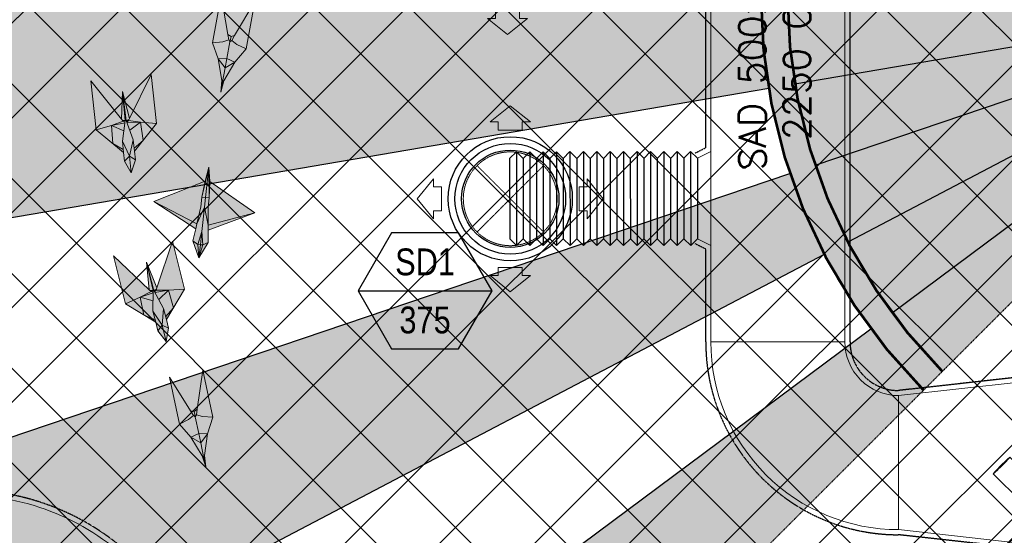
# Model space of a CAD drawing. Header units: millimetres. Extents: x -1435 to 74790, y -2508 to 13830.
# Tile 26 of 95: x 6153 to 9825, y 4920 to 6844. Entities that reach past the tile are written whole.
import ezdxf
from ezdxf.enums import TextEntityAlignment as Align

# ---------------------------------------------------------------- set-up
doc = ezdxf.new("R2010")
doc.units = ezdxf.units.MM
for name, pattern in [('( Hidden )', [0.375, 0.25, -0.125]), ('DASHED', [0.75, 0.5, -0.25]), ('HIDDEN', [0.375, 0.25, -0.125]), ('HIDDENX2', [19.05, 12.7, -6.35])]:
    doc.linetypes.add(name, pattern=pattern)
for name, color, linetype, lineweight, true_color in [('A-CEILING-01', 7, 'Continuous', 5, 0xd56ca8), ('A-CEILING-08', 7, 'Continuous', 5, 0xd56ca8), ('ACMV-SA-DUCT', 200, 'Continuous', 20, 0xbf00ff), ('ACMV-SA-FLOW-ARROW', 200, 'Continuous', 20, 0xbf00ff), ('M-MEP-ELLG-LIGHT', 5, 'Continuous', 15, 0x0000ff)]:
    doc.layers.add(name, color=color, linetype=linetype, lineweight=lineweight, true_color=true_color)
for name, color, linetype in [('A-CELING ELEMENT', 1, 'Continuous'), ('ACMV-SA-DUCT-TEXT', 7, 'Continuous'), ('Legend', 7, 'Continuous')]:
    doc.layers.add(name, color=color, linetype=linetype)
doc.layers.add('A-LIGHT', color=1, linetype='Continuous', lineweight=5)
for name, color, linetype, true_color in [('ACMV-DUCT-THERMAL-INT-INS', 9, 'DASHED', 0x808080), ('ACMV-FLEX DUCT', 9, 'Continuous', 0x808080), ('ACMV-GRD', 30, 'Continuous', 0xff7f00), ('RCP LAYOUT', 9, 'Continuous', 0x808080)]:
    doc.layers.add(name, color=color, linetype=linetype, true_color=true_color)
doc.styles.add('Arial Narrow', font='ARIALN.TTF')
doc.styles.get("Standard").update_dxf_attribs({"font": 'arial.ttf'})
pattern_1 = [(45, (0, 0), (19.8873782, 72.9203868), [93.75, -18.75, 0, -18.75])]
pattern_2 = [(45, (0, 0), (13.2582521, 48.6135912), [62.5, -12.5, 0, -12.5])]

# ---------------------------------------------------------------- blocks, each defined once
blk = doc.blocks.new('XR-CP-DS$0$ceiling element 01')
at = {"layer": 'A-CELING ELEMENT', "lineweight": 5, "true_color": 0x808080, "transparency": 33554687}
h = blk.add_hatch(dxfattribs=at)
h.set_pattern_fill('ANSI36', color=8, scale=300)
h.set_pattern_definition(pattern_1)
h.paths.add_polyline_path([(-425629.8, -157750.9, -0.039119), (-425655.9, -157707.5), (-427128.8, -158480.5, 0.039269), (-426963.6, -158744.9)])
h.paths.add_polyline_path([(-427216.5, -158526.6, -0.039231), (-427344.4, -158225.6), (-431924, -159775.1), (-429595.3, -159775.1)])
h.paths.add_polyline_path([(-427146.3, -156679.9, 0.039168), (-427262.3, -156968.3), (-425674.3, -157463.1, -0.03857), (-425655.4, -157416.9)])
h.paths.add_polyline_path([(-425704.2, -155604.7, 0.039168), (-426005.5, -155681.4), (-425472.4, -157256.8, -0.03857), (-425424.2, -157244.1)])
edge = h.paths.add_edge_path()
edge.add_line((-430171.7, -151115.1), (-430279.8, -151115.1))
edge.add_line((-430279.8, -151115.1), (-430279.8, -151215.1))
edge.add_line((-430279.8, -151215.1), (-430479.8, -151215.1))
edge.add_line((-430479.8, -151215.1), (-430479.8, -151115.1))
edge.add_line((-430479.8, -151115.1), (-430629.8, -151115.1))
edge.add_line((-430629.8, -151115.1), (-430629.8, -150665.1))
edge.add_line((-430629.8, -150665.1), (-432321.8, -150665.1))
edge.add_line((-432321.8, -150665.1), (-432321.8, -150772.9))
edge.add_line((-432321.8, -150772.9), (-426859.3, -156104.6))
edge.add_arc((-425365.2, -157562.3), 2087.3, 126.7377, 135.7079, ccw=False)
edge.add_line((-426613.8, -155889.5), (-430171.7, -151115.1))
edge = h.paths.add_edge_path()
edge.add_line((-424199.8, -150665.1), (-424199.8, -151115.1))
edge.add_line((-424199.8, -151115.1), (-424349.8, -151115.1))
edge.add_line((-424349.8, -151115.1), (-424349.8, -151215.1))
edge.add_line((-424349.8, -151215.1), (-424444.6, -151215.1))
edge.add_line((-424444.6, -151215.1), (-425069.6, -155496))
edge.add_arc((-425365.2, -157562.3), 2087.3, 72.8718, 81.8578, ccw=False)
edge.add_line((-424750.5, -155567.5), (-423223, -150665.1))
edge.add_line((-423223, -150665.1), (-424199.8, -150665.1))
h.paths.add_polyline_path([(-424567.7, -153182.9), (-424331.7, -153182.9), (-424331.7, -153418.9), (-424567.7, -153418.9)], flags=16)
h = blk.add_hatch(dxfattribs=at)
h.set_pattern_fill('ANSI36', color=8, scale=300)
h.set_pattern_definition(pattern_1)
h.paths.add_polyline_path([(-426846.1, -159033.2, -0.036239), (-427043, -158804), (-428346.2, -159775.1), (-427588, -159775.1)])
h.paths.add_polyline_path([(-427423.6, -157908.4, -0.039197), (-427452.5, -157582.9), (-432321.8, -157641.9), (-432321.8, -158745.1)])
h.paths.add_polyline_path([(-425674.9, -157660.7, -0.038923), (-425686.3, -157611.6), (-427325.9, -157891.7, 0.039228), (-427250.5, -158193.8)])
h.paths.add_polyline_path([(-425560.1, -157303.4, -0.038492), (-425518.1, -157276.7), (-426291, -155804.1, 0.039154), (-426553.9, -155969.8)])
h.paths.add_polyline_path([(-426337.7, -155715.3, -0.039172), (-426037.7, -155586.2), (-427702.8, -150665.1), (-428988.4, -150665.1)])
h = blk.add_hatch(dxfattribs=at)
h.set_pattern_fill('ANSI36', color=8, scale=200)
h.set_pattern_definition(pattern_2)
h.paths.add_polyline_path([(-427235.6, -156635.7, -0.03916), (-427068.3, -156355.4), (-432321.8, -152634.9), (-432321.8, -154121.3)])
h.paths.add_polyline_path([(-425454.1, -150665.1), (-426550.3, -150665.1), (-425721.8, -155505.6, -0.039276), (-425395.8, -155475.2)])
h.paths.add_polyline_path([(-425690.1, -157561.6, -0.038719), (-425686, -157511.7), (-427331.8, -157271.4, 0.039193), (-427353.2, -157581.7)], flags=17)
h.paths.add_polyline_path([(-425084.2, -155595.8, 0.039193), (-425394.6, -155575.9), (-425374.5, -157239, -0.038719), (-425324.5, -157241.6)], flags=17)
h.paths.add_polyline_path([(-423965.7, -156152.8, 0.996512), (-426776.1, -158963.3), (-425599.9, -157787, -0.900286), (-425184.4, -157294.8), (-424476.2, -156294.7), (-424567.8, -156294.7), (-424567.8, -156058.7), (-424331.8, -156058.7), (-424331.8, -156294.7), (-424476.2, -156294.7), (-425184.4, -157294.8, -0.042192), (-425142, -157329.1)])
h = blk.add_hatch(dxfattribs=at)
h.set_pattern_fill('ANSI36', color=8, scale=200)
h.set_pattern_definition(pattern_2)
h.paths.add_polyline_path([(-423965.7, -156152.8), (-423894.2, -156081.3, 0.996645), (-426846.1, -159033.2), (-426776.1, -158963.3, -0.996512)])
at = {"layer": 'A-CEILING-01', "color": 8, "true_color": 0x808080}
for points in [[(-426846.1, -159033.2, -0.996645), (-423894.2, -156081.3)], [(-426776.1, -158963.3, -0.996512), (-423965.7, -156152.8, -0.915697)]]:
    blk.add_lwpolyline(points, format="xyb", dxfattribs=at)
at = {"layer": 'A-CELING ELEMENT', "color": 8, "linetype": '( Hidden )', "lineweight": -3, "ltscale": 10, "true_color": 0x808080}
blk.add_lwpolyline([(-427588, -159775.1), (-432321.8, -159775.1), (-432321.8, -150665.1), (-423119.8, -150665.1), (-423119.8, -155306.9), (-427588, -159775.1)], dxfattribs=at)
at = {"layer": 'A-CELING ELEMENT', "color": 8, "lineweight": -3, "true_color": 0x808080}
for points in [[(-425686.3, -157611.6), (-427326.1, -157891.8)], [(-427250.6, -158193.8), (-425674.9, -157660.7)], [(-425655.9, -157707.5), (-427128.8, -158480.6)], [(-426963.6, -158744.9), (-425629.8, -157750.9)], [(-427423.6, -157908.4), (-432321.8, -158745.1)], [(-431924, -159775.1), (-427344.4, -158225.6)], [(-427216.5, -158526.6), (-429595.3, -159775.1)], [(-428346.2, -159775.1), (-427043, -158804)]]:
    blk.add_lwpolyline(points, dxfattribs=at)
blk = doc.blocks.new('A$Ced31c995')
at = {"layer": 'M-MEP-ELLG-LIGHT', "lineweight": 0, "true_color": 0x808080}
h = blk.add_hatch(color=8, dxfattribs=at)
h.dxf.hatch_style = 1
h.paths.add_polyline_path([(6755.8, -6794.3), (6719.4, -6815.7), (6708.4, -6874.8), (6714.4, -6864.7)])
h.paths.add_polyline_path([(6755.8, -6794.3), (6725.8, -6781.3), (6719.4, -6815.7)])
h.paths.add_polyline_path([(6725.8, -6781.3), (6693.1, -6782.7), (6719.4, -6815.7)])
h.paths.add_polyline_path([(6737.3, -6719.3), (6733.2, -6711.8), (6710.5, -6718.3), (6672, -6722), (6693.1, -6782.7), (6725.8, -6781.3)])
h.paths.add_polyline_path([(6797.3, -6745.3), (6762.7, -6728.1), (6743.9, -6713.7), (6737.3, -6719.3), (6725.8, -6781.3), (6725.8, -6781.3), (6755.8, -6794.3)])
h.paths.add_polyline_path([(6830.2, -6568.6), (6754.7, -6695.5), (6743.9, -6713.7), (6762.7, -6728.1), (6797.3, -6745.3)])
h.paths.add_polyline_path([(6704.8, -6545.3), (6672, -6722), (6710.5, -6718.3), (6733.2, -6711.8), (6729.6, -6690.8)])
h.paths.add_polyline_path([(6754.7, -6695.5), (6741.2, -6698.6), (6739, -6710.4), (6737.3, -6719.3), (6743.9, -6713.7)])
h.paths.add_polyline_path([(6741.2, -6698.6), (6729.6, -6690.8), (6733.2, -6711.8), (6737.3, -6719.3), (6739, -6710.4)])
h.paths.add_polyline_path([(6719.4, -6815.7), (6693.1, -6782.7), (6706.5, -6863.3), (6708.4, -6874.8)])
h.paths.add_polyline_path([(6714.4, -6864.7), (6708.4, -6874.8), (6702.6, -6906)])
h.paths.add_polyline_path([(6706.5, -6863.3), (6702.6, -6906), (6708.4, -6874.8)])
h = blk.add_hatch(color=8, dxfattribs=at)
h.dxf.hatch_style = 1
h.paths.add_polyline_path([(6443.9, -6840.2), (6362.4, -7004.3), (6358.2, -7012.8), (6403.8, -7018.9), (6463.5, -7023.5)])
h.paths.add_polyline_path([(6403.8, -7018.9), (6413.3, -7086.4), (6463.5, -7023.5)])
h.paths.add_polyline_path([(6363.3, -7048.5), (6376.7, -7084.8), (6380, -7115.7), (6413.3, -7086.4), (6403.8, -7018.9)])
h.paths.add_polyline_path([(6352.9, -7020.6), (6363.3, -7048.5), (6403.8, -7018.9)], flags=17)
h.paths.add_polyline_path([(6358.2, -7012.8), (6352.1, -7018.2), (6352.9, -7020.6), (6403.8, -7018.9)], flags=17)
h.paths.add_polyline_path([(6336.9, -6904.3), (6349.9, -7012.3), (6349.9, -7012.4), (6351.4, -7011.8), (6360.3, -7008.6), (6362.4, -7004.3)], flags=17)
h.paths.add_polyline_path([(6351.4, -7011.8), (6358.2, -7012.8), (6360.3, -7008.6)], flags=16)
h.paths.add_polyline_path([(6351.4, -7011.8), (6349.9, -7012.4), (6352.1, -7018.2), (6358.2, -7012.8)], flags=17)
h.paths.add_polyline_path([(6336.9, -6904.3), (6347, -7012.7), (6347, -7012.7), (6336.1, -7089.1), (6340.6, -7131), (6344.1, -7163.6), (6369.3, -7207.2), (6384.7, -7159.3), (6381.2, -7126.6), (6376.7, -7084.8), (6363.3, -7048.5), (6352.9, -7020.6), (6352.1, -7018.2), (6349.9, -7012.3)])
h.paths.add_polyline_path([(6218.7, -6864.3), (6238.3, -7047.6), (6295.8, -7030.5), (6339, -7014.9), (6333.1, -7007.4)])
h.paths.add_polyline_path([(6238.3, -7047.6), (6300.7, -7098.4), (6295.8, -7030.5)])
h.paths.add_polyline_path([(6295.8, -7030.5), (6300.7, -7098.4), (6339.4, -7120), (6336.1, -7089.1), (6345.8, -7021.3)])
h.paths.add_polyline_path([(6295.8, -7030.5), (6345.8, -7021.3), (6346.1, -7018.9), (6339, -7014.9)])
h.paths.add_polyline_path([(6336.9, -6904.3), (6333.1, -7007.4), (6336.1, -7011.2), (6345.4, -7012.4), (6345.4, -7012.4), (6347, -7012.7), (6347, -7012.6)], flags=17)
h.paths.add_polyline_path([(6345.4, -7012.4), (6339, -7014.9), (6346.1, -7018.9), (6347, -7012.7)], flags=17)
h.paths.add_polyline_path([(6336.1, -7011.2), (6339, -7014.9), (6345.4, -7012.4)], flags=17)
h.paths.add_polyline_path([(6380, -7115.7), (6381.2, -7126.6), (6413.3, -7086.4)])
h.paths.add_polyline_path([(6300.7, -7098.4), (6340.6, -7131), (6339.4, -7120)], flags=17)
h = blk.add_hatch(color=8, dxfattribs=at)
h.dxf.hatch_style = 1
h.paths.add_polyline_path([(6644.1, -7238.3), (6453.4, -7314.6), (6613.7, -7397.6), (6628.3, -7334.2), (6632.4, -7297.7)], flags=17)
h.paths.add_polyline_path([(6453.4, -7314.6), (6609.4, -7416.5), (6613.7, -7397.6)], flags=17)
h.paths.add_polyline_path([(6642, -7335.8), (6613.7, -7397.6), (6609.4, -7416.5), (6599.2, -7460.9), (6616.8, -7474.3), (6631.8, -7426.2)], flags=17)
h.paths.add_polyline_path([(6655.9, -7421.7), (6655.8, -7402.3), (6642, -7335.8), (6631.8, -7426.2), (6635.9, -7476.5), (6656, -7467.3)], flags=17)
h.paths.add_polyline_path([(6631.8, -7426.2), (6616.8, -7474.3), (6626.3, -7475.5), (6626.7, -7475.5)])
h.paths.add_polyline_path([(6631.8, -7426.2), (6626.7, -7475.5), (6635.9, -7476.5), (6635.9, -7476.5)])
h.paths.add_polyline_path([(6616.8, -7474.3), (6599.2, -7460.9), (6620.8, -7524.8)])
h.paths.add_polyline_path([(6626.7, -7475.5), (6626.7, -7475.5), (6626.3, -7475.5), (6616.8, -7474.3), (6616.8, -7474.3), (6620.8, -7524.8)])
h.paths.add_polyline_path([(6635.9, -7476.5), (6626.7, -7475.5), (6620.8, -7524.8)], flags=17)
h.paths.add_polyline_path([(6656, -7467.3), (6635.9, -7476.5), (6620.8, -7524.8)])
h.paths.add_polyline_path([(6830.5, -7356.9), (6661.5, -7240.2), (6658.7, -7186.5), (6646.1, -7299.2), (6642, -7335.8), (6631.8, -7426.2), (6635.9, -7476.5), (6656, -7467.3), (6655.9, -7421.7)])
h.paths.add_polyline_path([(6646.1, -7299.2), (6658.7, -7186.5), (6644.1, -7238.3), (6453.4, -7314.6), (6609.4, -7416.5), (6599.2, -7460.9), (6616.8, -7474.3), (6616.8, -7474.3), (6631.8, -7426.2), (6642, -7335.8)])
h = blk.add_hatch(color=8, dxfattribs=at)
h.dxf.hatch_style = 1
h.paths.add_polyline_path([(6632.4, -7297.7), (6644.1, -7238.3), (6453.4, -7314.6), (6613.7, -7397.6), (6628.3, -7334.2)])
h.paths.add_polyline_path([(6453.4, -7314.6), (6609.4, -7416.5), (6613.7, -7397.6)])
h.paths.add_polyline_path([(6642, -7335.8), (6613.7, -7397.6), (6609.4, -7416.5), (6599.2, -7460.9), (6616.8, -7474.3), (6631.8, -7426.2)])
h.paths.add_polyline_path([(6655.8, -7402.3), (6642, -7335.8), (6631.8, -7426.2), (6635.9, -7476.5), (6656, -7467.3), (6655.9, -7421.7)])
h = blk.add_hatch(color=8, dxfattribs=at)
h.dxf.hatch_style = 1
h.paths.add_polyline_path([(6523, -7462.6), (6464.6, -7636.3), (6461.6, -7645.3), (6507.6, -7645.1), (6567.4, -7641.5)])
h.paths.add_polyline_path([(6507.6, -7645.1), (6526.2, -7710.7), (6567.4, -7641.5)])
h.paths.add_polyline_path([(6471.5, -7680), (6489.7, -7714), (6497.2, -7744.2), (6526.2, -7710.7), (6507.6, -7645.1)])
h.paths.add_polyline_path([(6457.4, -7653.7), (6471.5, -7680), (6507.6, -7645.1)], flags=17)
h.paths.add_polyline_path([(6461.6, -7645.3), (6456.3, -7651.5), (6457.4, -7653.7), (6507.6, -7645.1)], flags=17)
h.paths.add_polyline_path([(6425.7, -7540.7), (6453.3, -7645.9), (6453.3, -7646), (6454.7, -7645.2), (6463.1, -7640.8), (6464.6, -7636.3)], flags=17)
h.paths.add_polyline_path([(6454.7, -7645.2), (6461.6, -7645.3), (6463.1, -7640.8)], flags=16)
h.paths.add_polyline_path([(6454.7, -7645.2), (6453.3, -7646), (6456.3, -7651.5), (6461.6, -7645.3)], flags=17)
h.paths.add_polyline_path([(6425.7, -7540.7), (6450.5, -7646.7), (6450.5, -7646.7), (6450.1, -7723.9), (6460.2, -7764.7), (6468.2, -7796.6), (6499, -7836.3), (6507.8, -7786.8), (6499.9, -7754.9), (6489.7, -7714), (6471.5, -7680), (6457.4, -7653.7), (6456.3, -7651.5), (6453.3, -7645.9)])
h.paths.add_polyline_path([(6303.2, -7517.1), (6347.6, -7696), (6402.1, -7671.3), (6442.9, -7649.9), (6436, -7643.4)])
h.paths.add_polyline_path([(6347.6, -7696), (6416.3, -7737.9), (6402.1, -7671.3)])
h.paths.add_polyline_path([(6402.1, -7671.3), (6416.3, -7737.9), (6457.6, -7754.1), (6450.1, -7723.9), (6450.5, -7655.4)])
h.paths.add_polyline_path([(6402.1, -7671.3), (6450.5, -7655.4), (6450.5, -7652.9), (6442.9, -7649.9)])
h.paths.add_polyline_path([(6425.7, -7540.7), (6436, -7643.4), (6439.4, -7646.7), (6448.9, -7646.6), (6448.8, -7646.7), (6450.5, -7646.7), (6450.5, -7646.6)], flags=17)
h.paths.add_polyline_path([(6448.8, -7646.7), (6442.9, -7649.9), (6450.5, -7652.9), (6450.5, -7646.7)], flags=17)
h.paths.add_polyline_path([(6439.4, -7646.7), (6442.9, -7649.9), (6448.9, -7646.6)], flags=17)
h.paths.add_polyline_path([(6497.2, -7744.2), (6499.9, -7754.9), (6526.2, -7710.7)])
h.paths.add_polyline_path([(6416.3, -7737.9), (6460.2, -7764.7), (6457.6, -7754.1)], flags=17)
h = blk.add_hatch(color=8, dxfattribs=at)
h.dxf.hatch_style = 1
h.paths.add_polyline_path([(6511.6, -7969.5), (6548.5, -8145.4), (6582.7, -8127.4), (6601.2, -8112.6), (6589.9, -8094.7)])
h.paths.add_polyline_path([(6607.9, -8118.1), (6601.2, -8112.6), (6582.7, -8127.4), (6548.5, -8145.4), (6591.1, -8193.5), (6620.8, -8179.8)])
h.paths.add_polyline_path([(6603.5, -8097.4), (6589.9, -8094.7), (6601.2, -8112.6), (6607.9, -8118.1), (6606, -8109.2)])
h.paths.add_polyline_path([(6614.9, -8089.4), (6603.5, -8097.4), (6606, -8109.2), (6607.9, -8118.1), (6611.8, -8110.4)])
h.paths.add_polyline_path([(6636.4, -7943.4), (6614.9, -8089.4), (6611.8, -8110.4), (6634.7, -8116.5), (6673.2, -8119.3)])
h.paths.add_polyline_path([(6673.2, -8119.3), (6634.7, -8116.5), (6611.8, -8110.4), (6607.9, -8118.1), (6620.8, -8179.8), (6628, -8214), (6640.3, -8272.9), (6642, -8261.3), (6653.5, -8180.4)])
h.paths.add_polyline_path([(6620.8, -8179.8), (6591.1, -8193.5), (6628, -8214)])
h.paths.add_polyline_path([(6628, -8214), (6591.1, -8193.5), (6634.1, -8262.9), (6640.3, -8272.9)])
h.paths.add_polyline_path([(6642, -8261.3), (6640.3, -8272.9), (6646.8, -8303.9)])
h.paths.add_polyline_path([(6640.3, -8272.9), (6634.1, -8262.9), (6646.8, -8303.9)])
at = {"layer": 'M-MEP-ELLG-LIGHT', "color": 8, "lineweight": 0, "true_color": 0x808080}
for p, q in [((6333.1, -7007.4), (6218.7, -6864.3)), ((6218.7, -6864.3), (6238.3, -7047.6)), ((6443.9, -6840.2), (6362.4, -7004.3)), ((6463.5, -7023.5), (6443.9, -6840.2)), ((6336.9, -6904.3), (6333.1, -7007.4)), ((6362.4, -7004.3), (6336.9, -6904.3)), ((6347, -7012.6), (6336.9, -6904.3)), ((6336.9, -6904.3), (6349.9, -7012.3)), ((6339, -7014.9), (6333.1, -7007.4)), ((6345.4, -7012.4), (6336.1, -7011.2)), ((6336.1, -7089.1), (6347, -7012.6)), ((6339, -7014.9), (6345.4, -7012.4)), ((6345.4, -7012.4), (6347, -7012.7)), ((6351.4, -7011.8), (6349.9, -7012.4)), ((6349.9, -7012.3), (6376.7, -7084.8)), ((6351.4, -7011.8), (6360.3, -7008.6)), ((6358.2, -7012.8), (6351.4, -7011.8)), ((6352.1, -7018.2), (6358.2, -7012.8)), ((6358.2, -7012.8), (6362.4, -7004.3)), ((6403.8, -7018.9), (6358.2, -7012.8)), ((6238.3, -7047.6), (6295.8, -7030.5)), ((6238.3, -7047.6), (6340.6, -7131)), ((6295.8, -7030.5), (6339, -7014.9)), ((6295.8, -7030.5), (6345.8, -7021.3)), ((6300.7, -7098.4), (6295.8, -7030.5)), ((6295.8, -7030.5), (6341.6, -7050.9)), ((6346.1, -7018.9), (6339, -7014.9)), ((6352.9, -7020.6), (6403.8, -7018.9)), ((6363.3, -7048.5), (6403.8, -7018.9)), ((6381.2, -7126.6), (6463.5, -7023.5)), ((6463.5, -7023.5), (6403.8, -7018.9)), ((6403.8, -7018.9), (6413.3, -7086.4)), ((6376.7, -7084.8), (6362.6, -7144.7)), ((6376.7, -7084.8), (6381.2, -7126.6)), ((6413.3, -7086.4), (6380, -7115.7)), ((6339.4, -7120), (6300.7, -7098.4)), ((6340.6, -7131), (6336.1, -7089.1)), ((6362.6, -7144.7), (6336.1, -7089.1)), ((6340.6, -7131), (6344.1, -7163.6)), ((6344.1, -7163.6), (6362.6, -7144.7)), ((6362.6, -7144.7), (6384.7, -7159.3)), ((6369.3, -7207.2), (6384.7, -7159.3)), ((6384.7, -7159.3), (6381.2, -7126.6)), ((6344.1, -7163.6), (6369.3, -7207.2)), ((6523, -7462.6), (6464.6, -7636.3)), ((6567.4, -7641.5), (6523, -7462.6)), ((6436, -7643.4), (6303.2, -7517.1)), ((6303.2, -7517.1), (6347.6, -7696)), ((6464.6, -7636.3), (6425.7, -7540.7)), ((6425.7, -7540.7), (6436, -7643.4)), ((6450.5, -7646.6), (6425.7, -7540.7)), ((6425.7, -7540.7), (6453.3, -7645.9)), ((6402.1, -7671.3), (6450.5, -7655.4)), ((6416.3, -7737.9), (6402.1, -7671.3)), ((6450.1, -7723.9), (6450.5, -7646.6)), ((6453.3, -7645.9), (6489.7, -7714)), ((6457.4, -7653.7), (6507.6, -7645.1)), ((6499.9, -7754.9), (6567.4, -7641.5)), ((6507.6, -7645.1), (6526.2, -7710.7)), ((6347.6, -7696), (6460.2, -7764.7)), ((6457.6, -7754.1), (6416.3, -7737.9)), ((6460.2, -7764.7), (6450.1, -7723.9)), ((6483.9, -7775.4), (6450.1, -7723.9)), ((6489.7, -7714), (6483.9, -7775.4)), ((6489.7, -7714), (6499.9, -7754.9)), ((6526.2, -7710.7), (6497.2, -7744.2)), ((6460.2, -7764.7), (6468.2, -7796.6)), ((6468.2, -7796.6), (6483.9, -7775.4)), ((6483.9, -7775.4), (6507.8, -7786.8)), ((6507.8, -7786.8), (6499.9, -7754.9)), ((6468.2, -7796.6), (6499, -7836.3)), ((6499, -7836.3), (6507.8, -7786.8))]:
    blk.add_line(p, q, dxfattribs=at)
for points in [[(6714.4, -6864.7), (6702.6, -6906), (6706.5, -6863.3), (6708.4, -6874.8), (6714.4, -6864.7), (6755.8, -6794.3), (6797.3, -6745.3), (6830.2, -6568.6), (6754.7, -6695.5), (6741.2, -6698.6), (6729.6, -6690.8), (6704.8, -6545.3), (6672, -6722), (6693.1, -6782.7), (6706.5, -6863.3)], [(6797.3, -6745.3), (6762.7, -6728.1), (6743.9, -6713.7), (6737.3, -6719.3), (6733.2, -6711.8), (6710.5, -6718.3), (6672, -6722)], [(6702.6, -6906), (6708.4, -6874.8), (6719.4, -6815.7), (6725.8, -6781.3), (6737.3, -6719.3), (6739, -6710.4), (6741.2, -6698.6)], [(6729.6, -6690.8), (6733.2, -6711.8)], [(6754.7, -6695.5), (6743.9, -6713.7)], [(6719.4, -6815.7), (6755.8, -6794.3), (6725.8, -6781.3), (6693.1, -6782.7), (6719.4, -6815.7)], [(6369.3, -7207.2), (6362.6, -7144.7)], [(6620.8, -7524.8), (6656, -7467.3), (6655.9, -7421.7), (6830.5, -7356.9), (6661.5, -7240.2), (6658.7, -7186.5), (6644.1, -7238.3), (6453.4, -7314.6), (6609.4, -7416.5), (6599.2, -7460.9), (6620.8, -7524.8)], [(6658.7, -7186.5), (6632.4, -7297.7), (6628.3, -7334.2), (6613.7, -7397.6), (6453.4, -7314.6)], [(6620.8, -7524.8), (6626.7, -7475.5), (6631.8, -7426.2), (6642, -7335.8), (6646.1, -7299.2), (6658.7, -7186.5)], [(6658.7, -7186.5), (6659.7, -7300.8), (6655.7, -7337.3), (6655.8, -7402.3), (6830.5, -7356.9)], [(6644.1, -7238.3), (6632.4, -7297.7), (6659.7, -7300.8), (6661.5, -7240.2)], [(6609.4, -7416.5), (6613.7, -7397.6), (6642, -7335.8), (6655.8, -7402.3), (6655.9, -7421.7)], [(6620.8, -7524.8), (6616.8, -7474.3), (6631.8, -7426.2), (6635.9, -7476.5), (6620.8, -7524.8)], [(6656, -7467.3), (6635.9, -7476.5), (6626.3, -7475.5), (6616.8, -7474.3), (6599.2, -7460.9)], [(6567.4, -7641.5), (6507.6, -7645.1), (6461.6, -7645.3), (6464.6, -7636.3)], [(6347.6, -7696), (6402.1, -7671.3), (6442.9, -7649.9), (6436, -7643.4)], [(6402.1, -7671.3), (6450.3, -7685.2)], [(6448.8, -7646.6), (6439.4, -7646.7)], [(6450.5, -7652.9), (6442.9, -7649.9), (6448.8, -7646.7), (6450.5, -7646.7)], [(6456.3, -7651.5), (6461.6, -7645.3), (6454.7, -7645.2), (6453.3, -7646)], [(6454.7, -7645.2), (6463.1, -7640.8)], [(6471.5, -7680), (6507.6, -7645.1)], [(6499, -7836.3), (6483.9, -7775.4)], [(6642, -8261.3), (6646.8, -8303.9), (6634.1, -8262.9), (6640.3, -8272.9), (6642, -8261.3), (6653.5, -8180.4), (6673.2, -8119.3), (6636.4, -7943.4), (6614.9, -8089.4), (6603.5, -8097.4), (6589.9, -8094.7), (6511.6, -7969.5), (6548.5, -8145.4), (6591.1, -8193.5), (6634.1, -8262.9)], [(6673.2, -8119.3), (6634.7, -8116.5), (6611.8, -8110.4), (6607.9, -8118.1), (6601.2, -8112.6), (6582.7, -8127.4), (6548.5, -8145.4)], [(6589.9, -8094.7), (6601.2, -8112.6)], [(6646.8, -8303.9), (6640.3, -8272.9), (6628, -8214), (6620.8, -8179.8), (6607.9, -8118.1), (6606, -8109.2), (6603.5, -8097.4)], [(6614.9, -8089.4), (6611.8, -8110.4)], [(6628, -8214), (6653.5, -8180.4), (6620.8, -8179.8), (6591.1, -8193.5), (6628, -8214)]]:
    blk.add_lwpolyline(points, dxfattribs=at)
blk = doc.blocks.new('track-L-1')
at = {"color": 8, "linetype": 'Continuous', "lineweight": 13, "true_color": 0x808080}
for p, q in [((0, 9.4), (-5.8, 37.6)), ((0, 9.4), (-0.6, 43.4)), ((-0.5, 43.4), (144.7, 43.5)), ((1.8, 9.3), (1.2, 42.9)), ((-93, -5.8), (-93, 5.7)), ((-93, 1), (-89, 1)), ((-83, 6.7), (-92, 6.7)), ((-91.9, -1.2), (-91.9, 1)), ((-90.5, 6.7), (-90.5, 8.3)), ((-90.5, 8.3), (-85, 8.3)), ((-90.5, 6.9), (-85, 6.9)), ((-89, -1.2), (-89, 1)), ((-85, 6.7), (-85, 8.3)), ((-83, 6.9), (-83, 5.7)), ((-10, 6.9), (-83, 6.9)), ((-11, 15.4), (-77.5, 15.4)), ((-75.5, 2.9), (-75.5, -3.1)), ((-75.5, 2.9), (-46.4, 2.9)), ((-46.6, 2.9), (-46.6, -3.1)), ((-46.4, -3.1), (-46.4, 2.9)), ((-11, 6.9), (-11, 15.4)), ((-6.5, 6.9), (-10.8, 11.2)), ((-5.1, 8), (-10.6, 13.5)), ((-5.1, 7.9), (-10.4, 15.8)), ((-3.5, 8.8), (-10.1, 18.5)), ((-3.5, 8.8), (-9.6, 22.8)), ((-1.8, 9.3), (-9, 26)), ((-9, -6.1), (-9, 5.9)), ((-6.5, 3.9), (-9, 3.9)), ((-1.8, 9.3), (-7, 34.5)), ((1.8, 9.3), (5.7, 35.2)), ((3.5, 8.8), (6.9, 31.2)), ((3.5, 8.8), (8.5, 22.7)), ((5.1, 8), (9, 18.9)), ((5.1, 8), (9.4, 15.5)), ((6.5, 7), (9.6, 12.4)), ((6.5, 6.9), (9.7, 10.9)), ((7.7, 5.7), (9.9, 8.3)), ((-93, -1.2), (-89, -1.2)), ((-92, -6.8), (-83, -6.8)), ((-90.5, -8.5), (-90.5, -6.8)), ((-90.5, -7.1), (-85, -7.1)), ((-90.5, -8.5), (-85, -8.5)), ((-85, -8.5), (-85, -6.8)), ((-83, -7.1), (-83, -5.8)), ((-83, -7.1), (-10, -7.1)), ((-77.5, -15.6), (-11, -15.6)), ((-75.5, -3.1), (-46.4, -3.1)), ((-11, -15.6), (-11, -7.1)), ((-6.5, -7), (-10.8, -11.3)), ((-5.1, -8.1), (-10.6, -13.6)), ((-5.1, -8.1), (-10.4, -15.9)), ((-3.5, -8.9), (-10.1, -18.6)), ((-3.5, -8.9), (-9.6, -22.9)), ((-6.5, -4.1), (-9, -4.1)), ((-1.8, -9.4), (-9, -26.1)), ((-1.8, -9.4), (-7, -34.6)), ((0, -9.6), (-5.8, -37.7)), ((0, -9.6), (-0.6, -43.6)), ((1.8, -9.4), (1.2, -43)), ((1.8, -9.4), (5.7, -35.3)), ((3.5, -8.9), (6.9, -31.3)), ((3.5, -8.9), (8.5, -22.8)), ((5.1, -8.1), (9, -19.1)), ((5.1, -8.1), (9.4, -15.6)), ((6.5, -7.1), (9.6, -12.5)), ((6.5, -7.1), (9.7, -11)), ((7.7, -5.8), (9.9, -8.4)), ((-0.5, -43.6), (144.7, -43.5))]:
    blk.add_line(p, q, dxfattribs=at)
for centre, radius, start, end in [((-92, 5.7), 1, 90.0041, 180.0041), ((-77.5, -0.1), 15.5, 90.0041, 154.188), ((-10, 5.9), 1, 0.0041, 90.0041), ((0, -0.1), 9.5, 205.0436, 154.9646), ((2, 9.9), 10.4, 214.9292, 253.0242), ((-92, -5.8), 1, 180.0041, 270.0041), ((-77.5, -0.1), 15.5, 205.8202, 270.0041), ((-10, -6.1), 1, 270.0041, 0.0041), ((2, -10), 10.4, 106.984, 145.0789)]:
    blk.add_arc(centre, radius, start, end, dxfattribs=at)
for centre, ratio, start_param, end_param in [((-0.5, -0.1), 0.243873, -1.409174, 4.550767), ((144.7, 0), 0.034014, -1.570796, 4.712389)]:
    blk.add_ellipse(centre, major_axis=(0, -43.5), ratio=ratio, start_param=start_param, end_param=end_param, dxfattribs=at)
blk = doc.blocks.new('A$Ce144d348')
at = {"layer": 'M-MEP-ELLG-LIGHT', "color": 252}
blk.add_lwpolyline([(3223, -5724), (3273, -5724), (3273, -9235), (8919.9, -9235), (13625, -4529.9), (13625, -356.4), (13675, -356.4), (13675, -4550.7), (8940.7, -9285), (3223, -9285)], close=True, dxfattribs=at)
at = {"layer": 'M-MEP-ELLG-LIGHT', "color": 1, "true_color": 0xff0000, "rotation": 135}
blk.add_blockref('track-L-1', (9716.9, -8401.5), dxfattribs=at)
blk = doc.blocks.new('A$C256bf26b')
at = {"layer": 'A-CEILING-01', "true_color": 0x808080}
h = blk.add_hatch(dxfattribs=at)
h.set_pattern_fill('ANSI37', color=8, scale=2000)
h.set_pattern_definition([(45, (0, 0), (-176.7767, 176.7767), []), (135, (0, 0), (-176.7767, -176.7767), [])])
edge = h.paths.add_edge_path()
edge.add_line((17350, 13380), (12020, 13380))
edge.add_line((12020, 13380), (12020, 13280))
edge.add_line((12020, 13280), (11820, 13280))
edge.add_line((11820, 13280), (11820, 13380))
edge.add_line((11820, 13380), (6090, 13380))
edge.add_line((6090, 13380), (6090, 13280))
edge.add_line((6090, 13280), (5890, 13280))
edge.add_line((5890, 13280), (5890, 13380))
edge.add_line((5890, 13380), (350, 13380))
edge.add_line((350, 13380), (200, 13380))
edge.add_line((200, 13380), (200, 4520))
edge.add_line((200, 4520), (650, 4520))
edge.add_line((650, 4520), (650, 4220))
edge.add_line((650, 4220), (200, 4220))
edge.add_line((200, 4220), (200, 3270))
edge.add_line((200, 3270), (3945, 3270))
edge.add_line((3945, 3270), (3945, 3920))
edge.add_line((3945, 3920), (6135, 3920))
edge.add_line((6135, 3920), (6135, 3270))
edge.add_line((6135, 3270), (9805, 3270))
edge.add_line((9805, 3270), (9805, 3070))
edge.add_line((9805, 3070), (10125.7, 3070))
edge.add_line((10125.7, 3070), (10125.7, 3423))
edge.add_line((10125.7, 3423), (11242.1, 4539.4))
edge.add_line((11242.1, 4539.4), (10770.1, 5011.3))
edge.add_line((10770.1, 5011.3), (11904.4, 6145.6))
edge.add_line((11904.4, 6145.6), (14298.8, 8540))
edge.add_line((14298.8, 8540), (14450, 8540))
edge.add_line((14450, 8540), (14450, 9620))
edge.add_line((14450, 9620), (14450, 12330))
edge.add_arc((15200, 12330), 750, 90, 180, ccw=False)
edge.add_line((15200, 13080), (17350, 13080))
edge.add_line((17350, 13080), (17350, 13380))
h.paths.add_polyline_path([(5890.1, 11294.2), (6090.1, 11294.2), (6090.1, 11094.2), (5890.1, 11094.2)], flags=16)
h.paths.add_polyline_path([(5890.1, 9330), (6090.1, 9330), (6090.1, 9130), (5890.1, 9130)], flags=16)
h.paths.add_polyline_path([(5890, 8418.4), (6090, 8418.4), (6090, 8218.4), (5890, 8218.4)], flags=16)
h.paths.add_polyline_path([(5890, 6030), (6090, 6030), (6090, 5830), (5890, 5830)], flags=16)
h.paths.add_polyline_path([(11820, 8418.4), (12020, 8418.4), (12020, 8218.4), (11820, 8218.4)], flags=16)
h.paths.add_polyline_path([(11820, 9330), (12020, 9330), (12020, 9130), (11820, 9130)], flags=16)
h.paths.add_polyline_path([(11820.1, 11294.2), (12020.1, 11294.2), (12020.1, 11094.2), (11820.1, 11094.2)], flags=16)
at = {"layer": 'M-MEP-ELLG-LIGHT', "color": 8, "linetype": 'HIDDENX2', "true_color": 0x808080, "const_width": 10}
for points in [[(12475.6, 8413.8, 0.996645), (9523.7, 5461.9, 1)], [(12404.1, 8342.3, 0.996512), (9593.7, 5531.9, 1)]]:
    blk.add_lwpolyline(points, format="xyb", dxfattribs=at)
at = {"layer": 'A-CEILING-08', "color": 8, "lineweight": 0, "true_color": 0x808080}
blk.add_blockref('XR-CP-DS$0$ceiling element 01', (436369.8, 164495.1), dxfattribs=at)
at = {"layer": 'A-LIGHT', "color": 8, "true_color": 0x808080}
for name in ['A$Ce144d348', 'A$Ced31c995']:
    blk.add_blockref(name, (200, 13480), dxfattribs=at)
blk = doc.blocks.new('SA-RCD-350')
at = {"layer": 'ACMV-GRD'}
for radius in [231.5, 206.5, 181.5]:
    blk.add_circle((0, 0), radius, dxfattribs=at)
at = {"layer": 'ACMV-SA-DUCT', "linetype": 'HIDDEN'}
for p, q in [((-123.7, 123.7), (123.7, -123.7)), ((123.7, 123.7), (-123.7, -123.7))]:
    blk.add_line(p, q, dxfattribs=at)
blk.add_circle((0, 0), 175, dxfattribs=at)
at = {"layer": 'ACMV-SA-FLOW-ARROW'}
for points in [[(0, 346.5), (-75, 286.5), (-45, 286.5), (-45, 256.5), (45, 256.5), (45, 286.5), (75, 286.5), (0, 346.5)], [(-346.5, 0), (-286.5, 75), (-286.5, 45), (-256.5, 45), (-256.5, -45), (-286.5, -45), (-286.5, -75), (-346.5, 0)], [(346.5, 0), (286.5, 75), (286.5, 45), (256.5, 45), (256.5, -45), (286.5, -45), (286.5, -75), (346.5, 0)], [(0, -346.5), (-75, -286.5), (-45, -286.5), (-45, -256.5), (45, -256.5), (45, -286.5), (75, -286.5), (0, -346.5)]]:
    blk.add_lwpolyline(points, dxfattribs=at)
blk = doc.blocks.new('AIR Terminal Tag')
at = {"layer": 'Legend'}
blk.add_line((-250, 0), (250, 0), dxfattribs=at)
blk.add_lwpolyline([(-125, 216.5), (-250, 0), (-125, -216.5), (125, -216.5), (250, 0), (125, 216.5)], close=True, dxfattribs=at)
at = {"layer": 'Legend', "style": 'Arial Narrow'}
for tag, p in [('AIR_TERMINAL_TYPE_NUMBER', (0, 108.3)), ('CFM', (0, -108.3))]:
    blk.add_attdef(tag, text='', height=100, dxfattribs=at).set_placement(p, align=Align.MIDDLE_CENTER)
blk = doc.blocks.new('FC300')
at = {"layer": 'ACMV-FLEX DUCT'}
for p, q in [((-50, 150), (-25, 175)), ((-50, 150), (-50, -150)), ((-25, 175), (-25, -175)), ((-25, 175), (0, 150)), ((0, 150), (0, -150)), ((-50, -150), (-25, -175)), ((-25, -175), (0, -150))]:
    blk.add_line(p, q, dxfattribs=at)

msp = doc.modelspace()

# ---------------------------------------------------------------- linework, layer by layer
at = {"layer": 'ACMV-DUCT-THERMAL-INT-INS'}
for points in [[(10266.8, 5813.8), (10266.8, 5546.1), (10249, 5510.6), (9879.7, 5510.6), (9429.5, 5460.6, -0.412555), (9249.5, 5641.6), (9249.5, 9078.1), (9099.5, 9528.1), (9099.5, 9843.7), (9134.8, 9861.4, -0.404538), (9261.5, 9730.5, -0.404538)], [(14911, 4773), (14463, 4872.6), (10944.2, 4872.6), (10926.5, 4837.1), (10921.9, 4220.3, -0.414214), (10452.9, 3751.3), (9895.3, 3751.2), (9895.3, 4089.2), (10452.9, 4089.3, 0.414214), (10583.9, 4220.3), (10588.5, 4837.1), (10570.7, 4872.6), (9879.3, 4873.1), (9429.4, 4922.6, -0.413776), (8711.5, 5641.6), (8711.3, 5988.2), (8671.7, 6007.9)], [(6571, 1966.7), (6571, 2416.7, -0.198912), (6624, 2544.7, 0.198912), (6863.9, 3123.8), (6863.9, 4170.2, 0.414214), (5944.9, 5089.2), (5129.6, 5089.2), (5109.9, 5128.7)]]:
    msp.add_lwpolyline(points, format="xyb", dxfattribs=at)
msp.add_lwpolyline([(8671.7, 6346.2), (8711.2, 6366), (8711.5, 6950), (8672, 6969.8)], dxfattribs=at)
at = {"layer": 'ACMV-SA-DUCT'}
for points in [[(9230.5, 7503.6), (9230.5, 5641.6), (8730.5, 5641.6), (8730.5, 7503.6)], [(8680.2, 6326.8), (8680.2, 6026.8), (8730.2, 6001.8), (8730.2, 6351.8)], [(9430.5, 5441.6), (9880.8, 5491.6), (9880.3, 4891.6), (9430.5, 4941.6)]]:
    msp.add_lwpolyline(points, close=True, dxfattribs=at)
for points in [[(9230.5, 5641.6), (8730.5, 5641.6, 0.414214), (9430.5, 4941.6), (9430.5, 5441.6, -0.414214)], [(6844.9, 4170.2, 0.414214), (5944.9, 5070.2), (5944.9, 4470.2, -0.414214), (6244.9, 4170.2)]]:
    msp.add_lwpolyline(points, format="xyb", close=True, dxfattribs=at)

# ---------------------------------------------------------------- block references
at = {"layer": 'ACMV-GRD'}
for p in [(7972.1, 7135.4), (7982.4, 6175.8)]:
    msp.add_blockref('SA-RCD-350', p, dxfattribs=at)
at = {"layer": 'ACMV-SA-DUCT', "rotation": 0.0264543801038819}
for p in [(8030.2, 6176.5), (8080.2, 6176.5), (8130.2, 6176.5), (8180.2, 6176.5), (8230.2, 6176.6), (8280.2, 6176.6), (8330.2, 6176.6), (8380.2, 6176.6), (8430.2, 6176.6), (8480.2, 6176.7), (8530.2, 6176.7), (8580.2, 6176.7), (8630.2, 6176.7), (8680.2, 6176.8)]:
    msp.add_blockref('FC300', p, dxfattribs=at)
at = {"layer": 'Legend'}
msp.add_blockref('AIR Terminal Tag', (7664.7, 5832.1), dxfattribs=at).add_auto_attribs({'CFM': '375', 'AIR_TERMINAL_TYPE_NUMBER': 'SD1'})
at = {"layer": 'RCP LAYOUT'}
msp.add_blockref('A$C256bf26b', (0, 0), dxfattribs=at)

# ---------------------------------------------------------------- texts
at = {"layer": 'ACMV-SA-DUCT-TEXT', "insert": (8968.6, 6735.5), "char_height": 100, "attachment_point": 5, "rotation": 90}
msp.add_mtext_dynamic_manual_height_columns('{\\Fromans|c0;SAD 500x400\\P2250 CFM}', width=1639.938, gutter_width=1, heights=[0], dxfattribs=at)

doc.saveas('drawing.dxf')
